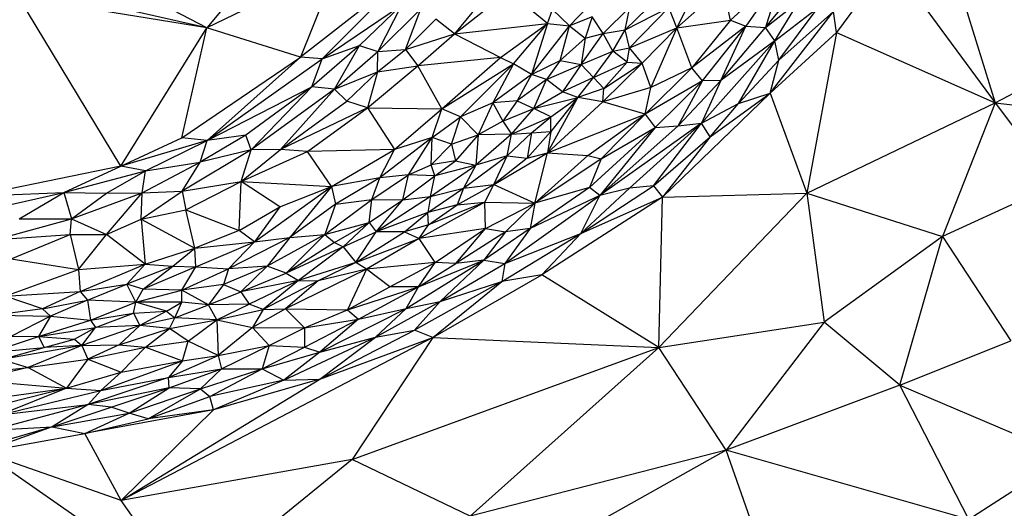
# Paper-space layout '_Isométrica' of a CAD drawing. Header units: millimetres. Extents: x -309 to 308, y -478 to -117.
# Tile 16 of 23: x 75 to 196, y -393 to -334. Entities that reach past the tile are written whole.
import ezdxf

# ---------------------------------------------------------------- set-up
doc = ezdxf.new("R2010")
doc.units = ezdxf.units.MM

psp = doc.layouts.new('_Isométrica')

# ---------------------------------------------------------------- linework, layer by layer
at = {"color": 7, "linetype": 'Continuous', "lineweight": 25}
for p, q in [((187.48, -321.22), (194.54, -343.96)), ((114.26, -327.03), (98.23, -334.79)), ((114.26, -327.03), (109.66, -338.39)), ((181.69, -326.49), (175.14, -335.37)), ((181.69, -326.49), (194.54, -343.96)), ((162.2, -333.86), (168.57, -328.06)), ((168.57, -328.06), (164.08, -334.61)), ((168.57, -328.06), (166.48, -334.74)), ((166.48, -334.74), (171.71, -328.36)), ((122.46, -328.42), (109.66, -338.39)), ((112.3, -338.59), (122.46, -328.42)), ((98.23, -334.79), (89.83, -330.41)), ((101.65, -330.69), (98.23, -334.79)), ((128.5, -335.55), (135.05, -330.36)), ((139.84, -334.28), (135.05, -330.36)), ((146.31, -330.62), (142.53, -334.55)), ((155.63, -334.81), (161.3, -329.77)), ((162.2, -333.86), (161.3, -329.77)), ((87.71, -351.69), (75.23, -331.05)), ((98.23, -334.79), (75.23, -331.05)), ((98.23, -334.79), (84.03, -331.58)), ((132.3, -330.9), (128.5, -335.55)), ((149.35, -335.06), (153.49, -331)), ((155.63, -334.81), (157.42, -331.31)), ((166.48, -334.74), (170.61, -331.55)), ((167.64, -336.37), (170.61, -331.55)), ((112.3, -338.59), (122, -332.01)), ((122, -332.01), (116.88, -336.94)), ((122, -332.01), (119.14, -337.7)), ((119.14, -337.7), (124.38, -332.47)), ((122.51, -337.44), (124.38, -332.47)), ((139.84, -334.28), (140.44, -332.56)), ((142.53, -334.55), (140.44, -332.56)), ((146.65, -335.47), (149.91, -332.28)), ((149.35, -335.06), (149.91, -332.28)), ((149.35, -335.06), (154.67, -332.31)), ((149.87, -337.25), (154.67, -332.31)), ((155.63, -334.81), (154.67, -332.31)), ((167.06, -342.79), (174.8, -332.79)), ((167.64, -336.37), (172.91, -332.3)), ((168.12, -338.75), (172.91, -332.3)), ((168.12, -338.75), (174.8, -332.79)), ((175.14, -335.37), (174.8, -332.79)), ((122.51, -337.44), (126.19, -333.75)), ((128.5, -335.55), (126.19, -333.75)), ((128.5, -335.55), (139.84, -334.28)), ((134.12, -338.41), (139.84, -334.28)), ((135.7, -339.21), (139.84, -334.28)), ((139.84, -334.28), (137.88, -340.49)), ((139.84, -334.28), (142.53, -334.55)), ((145.3, -333.45), (142.53, -334.55)), ((145.3, -333.45), (144.47, -336.04)), ((146.65, -335.47), (145.3, -333.45)), ((155.63, -334.81), (162.2, -333.86)), ((162.2, -333.86), (157.48, -339.68)), ((162.2, -333.86), (164.08, -334.61)), ((87.71, -351.69), (98.23, -334.79)), ((95.16, -348.24), (98.23, -334.79)), ((109.66, -338.39), (98.23, -334.79)), ((122.51, -337.44), (128.5, -335.55)), ((124.02, -339.42), (128.5, -335.55)), ((128.5, -335.55), (134.12, -338.41)), ((137.88, -340.49), (142.53, -334.55)), ((141.4, -338.8), (142.53, -334.55)), ((142.53, -334.55), (144.47, -336.04)), ((143.96, -339.26), (146.65, -335.47)), ((144.47, -336.04), (146.65, -335.47)), ((146.65, -335.47), (149.35, -335.06)), ((147.81, -337.66), (146.65, -335.47)), ((147.81, -337.66), (149.35, -335.06)), ((149.87, -337.25), (149.35, -335.06)), ((149.87, -337.25), (155.63, -334.81)), ((151.41, -339.12), (155.63, -334.81)), ((155.63, -334.81), (152.46, -342.07)), ((157.48, -339.68), (155.63, -334.81)), ((164.08, -334.61), (157.48, -339.68)), ((158.78, -341.28), (164.08, -334.61)), ((161.04, -341.23), (164.08, -334.61)), ((161.04, -341.23), (166.48, -334.74)), ((164.08, -334.61), (166.48, -334.74)), ((167.64, -336.37), (166.48, -334.74)), ((175.14, -335.37), (167.06, -342.79)), ((175.14, -335.37), (171.55, -355.01)), ((175.14, -335.37), (194.54, -343.96)), ((144.47, -336.04), (141.4, -338.8)), ((144.47, -336.04), (143.96, -339.26)), ((167.64, -336.37), (158.68, -346.46)), ((167.64, -336.37), (161.04, -341.23)), ((163.19, -344.06), (167.64, -336.37)), ((168.12, -338.75), (167.64, -336.37)), ((116.88, -336.94), (111.07, -342.01)), ((112.3, -338.59), (116.88, -336.94)), ((113.83, -342.3), (116.88, -336.94)), ((113.83, -342.3), (119.14, -337.7)), ((116.88, -336.94), (119.14, -337.7)), ((119.08, -340.16), (122.51, -337.44)), ((119.08, -340.16), (119.14, -337.7)), ((119.14, -337.7), (122.51, -337.44)), ((122.51, -337.44), (124.02, -339.42)), ((143.96, -339.26), (147.81, -337.66)), ((145.46, -340.85), (147.81, -337.66)), ((147.81, -337.66), (149.87, -337.25)), ((149.58, -339), (147.81, -337.66)), ((149.58, -339), (149.87, -337.25)), ((151.41, -339.12), (149.87, -337.25)), ((194.54, -343.96), (206.47, -337.6)), ((95.16, -348.24), (109.66, -338.39)), ((98.27, -348.58), (109.66, -338.39)), ((98.27, -348.58), (112.3, -338.59)), ((112.3, -338.59), (109.66, -338.39)), ((111.07, -342.01), (112.3, -338.59)), ((134.12, -338.41), (124.02, -339.42)), ((126.93, -344.68), (134.12, -338.41)), ((134.12, -338.41), (135.7, -339.21)), ((137.88, -340.49), (141.4, -338.8)), ((141.4, -338.8), (139.72, -341.13)), ((141.4, -338.8), (143.96, -339.26)), ((145.46, -340.85), (149.58, -339)), ((146.59, -343.84), (151.41, -339.12)), ((146.73, -342.19), (149.58, -339)), ((146.73, -342.19), (151.41, -339.12)), ((149.58, -339), (151.41, -339.12)), ((152.46, -342.07), (151.41, -339.12)), ((163.19, -344.06), (168.12, -338.75)), ((167.06, -342.79), (168.12, -338.75)), ((113.83, -342.3), (119.08, -340.16)), ((119.08, -340.16), (115.32, -343.75)), ((117.86, -344.56), (124.02, -339.42)), ((119.08, -340.16), (117.86, -344.56)), ((119.08, -340.16), (124.02, -339.42)), ((126.93, -344.68), (124.02, -339.42)), ((126.93, -344.68), (135.7, -339.21)), ((135.7, -339.21), (129.23, -345.66)), ((135.7, -339.21), (133.15, -343.95)), ((137.88, -340.49), (135.7, -339.21)), ((139.72, -341.13), (143.96, -339.26)), ((143.96, -339.26), (141.67, -342.62)), ((143.96, -339.26), (145.46, -340.85)), ((157.48, -339.68), (151.76, -345.35)), ((157.48, -339.68), (152.46, -342.07)), ((158.78, -341.28), (157.48, -339.68)), ((137.88, -340.49), (133.15, -343.95)), ((137.88, -340.49), (136.13, -343.7)), ((139.72, -341.13), (136.13, -343.7)), ((139.72, -341.13), (137.88, -340.49)), ((138.18, -344.66), (139.72, -341.13)), ((141.67, -342.62), (139.72, -341.13)), ((145.46, -340.85), (141.67, -342.62)), ((143.57, -343.31), (145.46, -340.85)), ((145.46, -340.85), (146.73, -342.19)), ((158.78, -341.28), (151.76, -345.35)), ((152.99, -346.96), (158.78, -341.28)), ((161.04, -341.23), (155.83, -346.76)), ((155.83, -346.76), (158.78, -341.28)), ((161.04, -341.23), (158.68, -346.46)), ((161.04, -341.23), (158.78, -341.28)), ((98.27, -348.58), (111.07, -342.01)), ((111.07, -342.01), (102.99, -347.92)), ((111.07, -342.01), (103.63, -349.71)), ((113.83, -342.3), (103.63, -349.71)), ((107.23, -349.67), (113.83, -342.3)), ((113.83, -342.3), (111.07, -342.01)), ((115.32, -343.75), (113.83, -342.3)), ((138.18, -344.66), (141.67, -342.62)), ((143.57, -343.31), (141.67, -342.62)), ((146.73, -342.19), (143.57, -343.31)), ((152.46, -342.07), (146.59, -343.84)), ((146.59, -343.84), (146.73, -342.19)), ((151.76, -345.35), (152.46, -342.07)), ((167.06, -342.79), (153.88, -355.49)), ((159.74, -348.11), (167.06, -342.79)), ((163.19, -344.06), (167.06, -342.79)), ((167.06, -342.79), (171.55, -355.01)), ((107.23, -349.67), (115.32, -343.75)), ((117.86, -344.56), (115.32, -343.75)), ((133.15, -343.95), (129.23, -345.66)), ((133.15, -343.95), (131.37, -347.85)), ((136.13, -343.7), (133.15, -343.95)), ((133.15, -343.95), (134.41, -346.22)), ((136.13, -343.7), (134.41, -346.22)), ((136.13, -343.7), (138.18, -344.66)), ((138.18, -344.66), (143.57, -343.31)), ((139.84, -350.08), (143.57, -343.31)), ((139.84, -350.08), (146.59, -343.84)), ((140.24, -345.68), (143.57, -343.31)), ((143.57, -343.31), (140.27, -347.48)), ((146.59, -343.84), (143.57, -343.31)), ((151.76, -345.35), (146.59, -343.84)), ((171.55, -355.01), (194.54, -343.96)), ((194.54, -343.96), (188.11, -360.27)), ((194.54, -343.96), (201.98, -353.92)), ((194.54, -343.96), (212.33, -345.99)), ((117.86, -344.56), (107.23, -349.67)), ((110.53, -349.89), (117.86, -344.56)), ((117.86, -344.56), (121.15, -349.67)), ((117.86, -344.56), (126.93, -344.68)), ((121.15, -349.67), (126.93, -344.68)), ((125.77, -348.21), (126.93, -344.68)), ((129.23, -345.66), (126.93, -344.68)), ((134.41, -346.22), (138.18, -344.66)), ((135.46, -347.78), (138.18, -344.66)), ((140.24, -345.68), (138.18, -344.66)), ((158.68, -346.46), (163.19, -344.06)), ((159.74, -348.11), (163.19, -344.06)), ((125.77, -348.21), (129.23, -345.66)), ((128.11, -349.01), (129.23, -345.66)), ((131.37, -347.85), (129.23, -345.66)), ((134.41, -346.22), (131.37, -347.85)), ((134.41, -346.22), (135.46, -347.78)), ((135.46, -347.78), (140.24, -345.68)), ((137.89, -347.64), (140.24, -345.68)), ((139.84, -350.08), (151.76, -345.35)), ((140.27, -347.48), (140.24, -345.68)), ((144.77, -350.41), (151.76, -345.35)), ((151.76, -345.35), (146.39, -350.81)), ((151.76, -345.35), (152.99, -346.96)), ((140.27, -347.48), (137.38, -350.72)), ((137.89, -347.64), (140.27, -347.48)), ((140.27, -347.48), (139.84, -350.08)), ((144.98, -354.31), (152.99, -346.96)), ((158.68, -346.46), (146.25, -355.3)), ((146.25, -355.3), (155.83, -346.76)), ((152.99, -346.96), (146.25, -355.3)), ((146.39, -350.81), (152.99, -346.96)), ((149.88, -354.39), (158.68, -346.46)), ((152.79, -354.1), (158.68, -346.46)), ((152.99, -346.96), (155.83, -346.76)), ((155.83, -346.76), (158.68, -346.46)), ((159.74, -348.11), (158.68, -346.46)), ((87.71, -351.69), (95.16, -348.24)), ((98.27, -348.58), (87.71, -351.69)), ((90.73, -352.26), (98.27, -348.58)), ((98.27, -348.58), (95.16, -348.24)), ((102.99, -347.92), (97.4, -351.21)), ((97.4, -351.21), (98.27, -348.58)), ((102.99, -347.92), (98.27, -348.58)), ((103.63, -349.71), (102.99, -347.92)), ((125.77, -348.21), (119.38, -353.11)), ((125.77, -348.21), (121.15, -349.67)), ((122.86, -352.74), (125.77, -348.21)), ((125.63, -351.55), (125.77, -348.21)), ((128.11, -349.01), (125.77, -348.21)), ((128.11, -349.01), (131.37, -347.85)), ((131.37, -347.85), (128.61, -351.03)), ((135.46, -347.78), (131.08, -351.56)), ((131.37, -347.85), (131.08, -351.56)), ((135.46, -347.78), (131.37, -347.85)), ((137.89, -347.64), (134.92, -350.43)), ((134.92, -350.43), (135.46, -347.78)), ((135.46, -347.78), (137.89, -347.64)), ((137.89, -347.64), (137.38, -350.72)), ((152.79, -354.1), (159.74, -348.11)), ((159.74, -348.11), (153.88, -355.49)), ((103.63, -349.71), (95.23, -354.75)), ((103.63, -349.71), (97.4, -351.21)), ((102.43, -353.56), (107.23, -349.67)), ((102.43, -353.56), (103.63, -349.71)), ((102.43, -353.56), (110.53, -349.89)), ((107.23, -349.67), (103.63, -349.71)), ((110.53, -349.89), (107.23, -349.67)), ((121.15, -349.67), (110.53, -349.89)), ((113.45, -354.19), (110.53, -349.89)), ((113.45, -354.19), (121.15, -349.67)), ((119.38, -353.11), (121.15, -349.67)), ((125.63, -351.55), (128.11, -349.01)), ((128.11, -349.01), (128.61, -351.03)), ((90.34, -354.94), (97.4, -351.21)), ((90.73, -352.26), (97.4, -351.21)), ((95.23, -354.75), (97.4, -351.21)), ((128.61, -351.03), (125.63, -351.55)), ((126.09, -352.89), (128.61, -351.03)), ((128.61, -351.03), (131.08, -351.56)), ((129.58, -354.38), (134.92, -350.43)), ((134.92, -350.43), (131.08, -351.56)), ((133.28, -353.95), (139.84, -350.08)), ((133.28, -353.95), (134.92, -350.43)), ((137.38, -350.72), (133.28, -353.95)), ((134.92, -350.43), (137.38, -350.72)), ((137.38, -350.72), (139.84, -350.08)), ((138.29, -356.23), (139.84, -350.08)), ((144.77, -350.41), (138.29, -356.23)), ((146.39, -350.81), (138.29, -356.23)), ((139.84, -350.08), (144.77, -350.41)), ((144.77, -350.41), (146.39, -350.81)), ((146.39, -350.81), (144.98, -354.31)), ((87.71, -351.69), (70.05, -355.33)), ((80.77, -354.93), (87.71, -351.69)), ((80.77, -354.93), (90.73, -352.26)), ((85.99, -354.99), (90.73, -352.26)), ((90.73, -352.26), (87.71, -351.69)), ((90.34, -354.94), (90.73, -352.26)), ((122.86, -352.74), (125.63, -351.55)), ((125.54, -355.42), (131.08, -351.56)), ((126.09, -352.89), (125.63, -351.55)), ((131.08, -351.56), (126.09, -352.89)), ((131.08, -351.56), (129.58, -354.38)), ((95.23, -354.75), (102.43, -353.56)), ((95.66, -357.04), (102.43, -353.56)), ((102.16, -359.57), (102.43, -353.56)), ((107.14, -356.65), (102.43, -353.56)), ((102.43, -353.56), (113.45, -354.19)), ((119.38, -353.11), (113.45, -354.19)), ((119.38, -353.11), (113.96, -356.36)), ((118.4, -355.79), (122.86, -352.74)), ((118.4, -355.79), (119.38, -353.11)), ((122.86, -352.74), (119.38, -353.11)), ((122.16, -355.82), (122.86, -352.74)), ((122.16, -355.82), (126.09, -352.89)), ((126.09, -352.89), (122.86, -352.74)), ((125.54, -355.42), (126.09, -352.89)), ((90.2, -358.18), (95.23, -354.75)), ((90.34, -354.94), (95.23, -354.75)), ((95.23, -354.75), (95.66, -357.04)), ((104.04, -360.95), (113.45, -354.19)), ((107.14, -356.65), (113.45, -354.19)), ((113.45, -354.19), (108.36, -360.42)), ((113.45, -354.19), (113.96, -356.36)), ((125.24, -357.37), (129.58, -354.38)), ((125.54, -355.42), (129.58, -354.38)), ((128.8, -356.42), (133.28, -353.95)), ((129.58, -354.38), (128.8, -356.42)), ((129.58, -354.38), (133.28, -353.95)), ((132.21, -356.08), (133.28, -353.95)), ((133.28, -353.95), (138.29, -356.23)), ((144.98, -354.31), (137.72, -359.31)), ((144.98, -354.31), (138.29, -356.23)), ((143.91, -359.94), (152.79, -354.1)), ((143.91, -359.94), (149.88, -354.39)), ((146.25, -355.3), (144.98, -354.31)), ((149.88, -354.39), (146.25, -355.3)), ((152.79, -354.1), (149.88, -354.39)), ((152.79, -354.1), (153.88, -355.49)), ((201.98, -353.92), (188.11, -360.27)), ((70.05, -355.33), (80.77, -354.93)), ((72.34, -356.82), (80.77, -354.93)), ((75.31, -358.14), (80.77, -354.93)), ((80.77, -354.93), (81.68, -358.12)), ((80.77, -354.93), (85.99, -354.99)), ((81.68, -358.12), (90.34, -354.94)), ((81.68, -358.12), (85.99, -354.99)), ((85.97, -360.03), (90.34, -354.94)), ((85.99, -354.99), (90.34, -354.94)), ((90.2, -358.18), (90.34, -354.94)), ((112.63, -360.06), (118.4, -355.79)), ((113.96, -356.36), (118.4, -355.79)), ((118.07, -358.56), (118.4, -355.79)), ((118.07, -358.56), (122.16, -355.82)), ((118.4, -355.79), (122.16, -355.82)), ((125.54, -355.42), (118.91, -359.72)), ((118.91, -359.72), (122.16, -355.82)), ((122.16, -355.82), (125.54, -355.42)), ((125.54, -355.42), (125.24, -357.37)), ((134.63, -363.58), (146.25, -355.3)), ((146.25, -355.3), (137.72, -359.31)), ((153.88, -355.49), (139.16, -364.97)), ((143.91, -359.94), (146.25, -355.3)), ((143.91, -359.94), (153.88, -355.49)), ((153.45, -373.83), (171.55, -355.01)), ((153.45, -373.83), (153.88, -355.49)), ((153.88, -355.49), (171.55, -355.01)), ((171.55, -355.01), (173.66, -370.76)), ((171.55, -355.01), (188.11, -360.27)), ((90.2, -358.18), (95.66, -357.04)), ((96.75, -361.7), (95.66, -357.04)), ((95.66, -357.04), (102.16, -359.57)), ((102.16, -359.57), (107.14, -356.65)), ((107.14, -356.65), (104.04, -360.95)), ((113.96, -356.36), (108.36, -360.42)), ((113.96, -356.36), (112.63, -360.06)), ((132.21, -356.08), (124.15, -360.53)), ((128.8, -356.42), (125.24, -357.37)), ((132.21, -356.08), (125.3, -358.86)), ((125.3, -358.86), (128.8, -356.42)), ((128.8, -356.42), (132.21, -356.08)), ((132.28, -359.33), (132.21, -356.08)), ((132.21, -356.08), (138.29, -356.23)), ((132.28, -359.33), (138.29, -356.23)), ((138.29, -356.23), (134.7, -359.73)), ((138.29, -356.23), (137.72, -359.31)), ((72.53, -360.65), (81.68, -358.12)), ((75.31, -358.14), (81.68, -358.12)), ((81.55, -360.06), (81.68, -358.12)), ((81.68, -358.12), (85.97, -360.03)), ((85.97, -360.03), (90.2, -358.18)), ((90.2, -358.18), (90.7, -363.68)), ((90.2, -358.18), (96.75, -361.7)), ((125.24, -357.37), (118.91, -359.72)), ((122.36, -359.7), (125.24, -357.37)), ((125.3, -358.86), (125.24, -357.37)), ((102.16, -359.57), (96.75, -361.7)), ((104.04, -360.95), (102.16, -359.57)), ((112.63, -360.06), (118.07, -358.56)), ((113.81, -361.03), (118.07, -358.56)), ((114.88, -361.57), (118.07, -358.56)), ((118.07, -358.56), (118.91, -359.72)), ((125.3, -358.86), (122.36, -359.7)), ((124.15, -360.53), (125.3, -358.86)), ((132.28, -359.33), (124.15, -360.53)), ((126.14, -363.46), (132.28, -359.33)), ((128.63, -363.58), (132.28, -359.33)), ((137.72, -359.31), (132.08, -363.2)), ((132.28, -359.33), (134.7, -359.73)), ((137.72, -359.31), (134.63, -363.58)), ((137.72, -359.31), (134.7, -359.73)), ((72.53, -360.65), (81.55, -360.06)), ((74.32, -363.03), (81.55, -360.06)), ((81.55, -360.06), (85.97, -360.03)), ((81.55, -360.06), (82.57, -364.33)), ((82.57, -364.33), (85.97, -360.03)), ((90.7, -363.68), (85.97, -360.03)), ((108.36, -360.42), (100.89, -364.24)), ((104.04, -360.95), (108.36, -360.42)), ((112.63, -360.06), (105.6, -363.91)), ((108.36, -360.42), (105.6, -363.91)), ((107.92, -364.77), (112.63, -360.06)), ((108.36, -360.42), (112.63, -360.06)), ((112.63, -360.06), (113.81, -361.03)), ((114.88, -361.57), (118.91, -359.72)), ((116.45, -363.48), (122.36, -359.7)), ((116.45, -363.48), (118.91, -359.72)), ((116.45, -363.48), (124.15, -360.53)), ((124.15, -360.53), (117.73, -364.29)), ((122.36, -359.7), (118.91, -359.72)), ((122.36, -359.7), (124.15, -360.53)), ((126.14, -363.46), (124.15, -360.53)), ((134.7, -359.73), (128.63, -363.58)), ((134.7, -359.73), (132.08, -363.2)), ((134.28, -365.77), (143.91, -359.94)), ((134.63, -363.58), (143.91, -359.94)), ((139.16, -364.97), (143.91, -359.94)), ((188.11, -360.27), (173.66, -370.76)), ((182.88, -378.47), (188.11, -360.27)), ((188.11, -360.27), (196.47, -373.02)), ((90.7, -363.68), (96.75, -361.7)), ((94.07, -363.92), (96.75, -361.7)), ((96.75, -361.7), (104.04, -360.95)), ((96.9, -364), (96.75, -361.7)), ((96.9, -364), (104.04, -360.95)), ((100.89, -364.24), (104.04, -360.95)), ((113.81, -361.03), (107.92, -364.77)), ((114.88, -361.57), (107.92, -364.77)), ((114.88, -361.57), (109.44, -365.67)), ((113.81, -361.03), (114.88, -361.57)), ((114.88, -361.57), (116.45, -363.48)), ((74.32, -363.03), (82.57, -364.33)), ((122.6, -369.1), (132.08, -363.2)), ((124.1, -366.43), (132.08, -363.2)), ((126.72, -368.23), (132.08, -363.2)), ((132.08, -363.2), (128.63, -363.58)), ((132.08, -363.2), (134.63, -363.58)), ((73.6, -367.56), (82.57, -364.33)), ((82.57, -364.33), (90.7, -363.68)), ((82.57, -364.33), (82.74, -366.99)), ((82.74, -366.99), (90.7, -363.68)), ((88.45, -366.1), (90.7, -363.68)), ((94.07, -363.92), (88.45, -366.1)), ((90.46, -366.73), (94.07, -363.92)), ((96.9, -364), (90.46, -366.73)), ((90.7, -363.68), (94.07, -363.92)), ((94.07, -363.92), (96.9, -364)), ((95.16, -366.85), (96.9, -364)), ((95.16, -366.85), (100.89, -364.24)), ((96.9, -364), (100.89, -364.24)), ((105.6, -363.91), (100.25, -366.14)), ((100.89, -364.24), (100.25, -366.14)), ((105.6, -363.91), (100.89, -364.24)), ((105.6, -363.91), (102.38, -367.05)), ((107.92, -364.77), (105.6, -363.91)), ((117.73, -364.29), (107.83, -369.13)), ((116.45, -363.48), (109.44, -365.67)), ((116.45, -363.48), (111.83, -365.69)), ((117.73, -364.29), (111.83, -365.69)), ((117.73, -364.29), (115.41, -369.24)), ((117.73, -364.29), (116.45, -363.48)), ((126.14, -363.46), (117.73, -364.29)), ((120.58, -366.44), (117.73, -364.29)), ((120.58, -366.44), (126.14, -363.46)), ((124.1, -366.43), (126.14, -363.46)), ((124.1, -366.43), (128.63, -363.58)), ((128.63, -363.58), (126.14, -363.46)), ((126.72, -368.23), (134.63, -363.58)), ((134.63, -363.58), (134.28, -365.77)), ((102.38, -367.05), (107.92, -364.77)), ((109.44, -365.67), (102.38, -367.05)), ((109.44, -365.67), (103.42, -368.55)), ((109.44, -365.67), (105.13, -369.2)), ((107.92, -364.77), (109.44, -365.67)), ((109.44, -365.67), (111.83, -365.69)), ((125.84, -372.64), (139.16, -364.97)), ((139.16, -364.97), (134.28, -365.77)), ((153.45, -373.83), (139.16, -364.97)), ((82.74, -366.99), (88.45, -366.1)), ((83.66, -368.08), (88.45, -366.1)), ((89.55, -368.31), (88.45, -366.1)), ((90.46, -366.73), (88.45, -366.1)), ((89.55, -368.31), (90.46, -366.73)), ((89.55, -368.31), (95.16, -366.85)), ((95.16, -366.85), (90.46, -366.73)), ((100.25, -366.14), (95.16, -366.85)), ((95.19, -368.31), (95.16, -366.85)), ((98.42, -368.63), (95.16, -366.85)), ((100.25, -366.14), (98.42, -368.63)), ((100.25, -366.14), (102.38, -367.05)), ((111.83, -365.69), (105.13, -369.2)), ((111.83, -365.69), (107.83, -369.13)), ((115.41, -369.24), (124.1, -366.43)), ((115.41, -369.24), (120.58, -366.44)), ((116.75, -370.37), (124.1, -366.43)), ((124.1, -366.43), (120.58, -366.44)), ((122.6, -369.1), (124.1, -366.43)), ((134.28, -365.77), (123.62, -371.73)), ((125.84, -372.64), (134.28, -365.77)), ((126.72, -368.23), (134.28, -365.77)), ((73.6, -367.56), (82.74, -366.99)), ((78.16, -369.14), (73.6, -367.56)), ((82.74, -366.99), (78.16, -369.14)), ((82.74, -366.99), (83.66, -368.08)), ((98.42, -368.63), (102.38, -367.05)), ((102.38, -367.05), (103.42, -368.55)), ((78.16, -369.14), (72.47, -369.88)), ((78.16, -369.14), (83.66, -368.08)), ((78.16, -369.14), (79.13, -370.02)), ((83.66, -368.08), (79.13, -370.02)), ((83.66, -368.08), (84.01, -370.5)), ((89.55, -368.31), (83.66, -368.08)), ((84.01, -370.5), (89.55, -368.31)), ((89.28, -369.67), (89.55, -368.31)), ((93.32, -369.42), (89.55, -368.31)), ((95.19, -368.31), (89.55, -368.31)), ((93.32, -369.42), (95.19, -368.31)), ((94.33, -370.21), (95.19, -368.31)), ((94.33, -370.21), (98.42, -368.63)), ((98.42, -368.63), (95.19, -368.31)), ((103.42, -368.55), (98.42, -368.63)), ((99.45, -370.47), (98.42, -368.63)), ((99.45, -370.47), (103.42, -368.55)), ((99.45, -370.47), (105.13, -369.2)), ((105.13, -369.2), (103.42, -368.55)), ((107.83, -369.13), (103.79, -371.42)), ((105.13, -369.2), (103.79, -371.42)), ((105.13, -369.2), (107.83, -369.13)), ((107.83, -369.13), (110.16, -371.43)), ((107.83, -369.13), (115.41, -369.24)), ((110.16, -371.43), (115.41, -369.24)), ((112.04, -374.44), (122.6, -369.1)), ((115.41, -369.24), (116.75, -370.37)), ((116.75, -370.37), (122.6, -369.1)), ((118.84, -372.59), (126.72, -368.23)), ((118.84, -372.59), (122.6, -369.1)), ((122.6, -369.1), (126.72, -368.23)), ((123.62, -371.73), (126.72, -368.23)), ((72.47, -369.88), (79.13, -370.02)), ((79.13, -370.02), (74.36, -372.48)), ((79.13, -370.02), (77.66, -372.5)), ((79.13, -370.02), (84.01, -370.5)), ((84.01, -370.5), (89.28, -369.67)), ((84.64, -371.41), (89.28, -369.67)), ((89.28, -369.67), (93.32, -369.42)), ((89.28, -369.67), (90.06, -371.15)), ((93.32, -369.42), (90.06, -371.15)), ((94.33, -370.21), (90.06, -371.15)), ((93.32, -369.42), (94.33, -370.21)), ((93.66, -371.53), (94.33, -370.21)), ((93.66, -371.53), (99.45, -370.47)), ((99.45, -370.47), (94.33, -370.21)), ((95.93, -373.06), (99.45, -370.47)), ((99.45, -370.47), (99.6, -374.81)), ((99.45, -370.47), (103.79, -371.42)), ((110.15, -373.79), (116.75, -370.37)), ((110.16, -371.43), (116.75, -370.37)), ((116.75, -370.37), (112.04, -374.44)), ((77.66, -372.5), (84.01, -370.5)), ((77.66, -372.5), (84.64, -371.41)), ((82.05, -372.83), (84.64, -371.41)), ((90.06, -371.15), (82.97, -373.59)), ((82.97, -373.59), (84.64, -371.41)), ((84.01, -370.5), (84.64, -371.41)), ((90.06, -371.15), (84.64, -371.41)), ((90.06, -371.15), (87.53, -373.51)), ((87.53, -373.51), (93.66, -371.53)), ((93.66, -371.53), (90.06, -371.15)), ((90.75, -373.8), (93.66, -371.53)), ((95.93, -373.06), (93.66, -371.53)), ((103.79, -371.42), (99.6, -374.81)), ((103.79, -371.42), (105.84, -373.62)), ((103.79, -371.42), (110.16, -371.43)), ((105.84, -373.62), (110.16, -371.43)), ((110.16, -371.43), (110.15, -373.79)), ((153.45, -373.83), (173.66, -370.76)), ((173.66, -370.76), (161.68, -386.39)), ((182.88, -378.47), (173.66, -370.76)), ((71.79, -374.44), (77.66, -372.5)), ((74.36, -372.48), (77.66, -372.5)), ((77.66, -372.5), (78.37, -373.83)), ((77.66, -372.5), (82.05, -372.83)), ((78.37, -373.83), (82.05, -372.83)), ((82.05, -372.83), (82.97, -373.59)), ((125.84, -372.64), (87.77, -392.55)), ((107.64, -377.86), (118.84, -372.59)), ((112.04, -374.44), (118.84, -372.59)), ((112.05, -377.7), (123.62, -371.73)), ((112.05, -377.7), (118.84, -372.59)), ((112.05, -377.7), (125.84, -372.64)), ((125.84, -372.64), (115.97, -387.54)), ((118.84, -372.59), (123.62, -371.73)), ((125.84, -372.64), (123.62, -371.73)), ((125.84, -372.64), (153.45, -373.83)), ((71.79, -374.44), (78.37, -373.83)), ((82.97, -373.59), (73.19, -375.3)), ((73.19, -375.3), (78.37, -373.83)), ((82.97, -373.59), (76.39, -376.3)), ((82.97, -373.59), (78.37, -373.83)), ((82.97, -373.59), (87.53, -373.51)), ((82.97, -373.59), (83.7, -375.26)), ((87.53, -373.51), (83.7, -375.26)), ((83.7, -375.26), (90.75, -373.8)), ((87.53, -373.51), (90.75, -373.8)), ((87.77, -376.88), (90.75, -373.8)), ((90.75, -373.8), (95.93, -373.06)), ((90.75, -373.8), (95.25, -375.49)), ((95.25, -375.49), (95.93, -373.06)), ((99.6, -374.81), (95.93, -373.06)), ((99.6, -374.81), (105.84, -373.62)), ((100.01, -376.44), (105.84, -373.62)), ((105.84, -373.62), (105.01, -376.45)), ((105.01, -376.45), (110.15, -373.79)), ((105.84, -373.62), (110.15, -373.79)), ((110.15, -373.79), (112.04, -374.44)), ((115.97, -387.54), (153.45, -373.83)), ((153.45, -373.83), (130.39, -394.44)), ((161.68, -386.39), (153.45, -373.83)), ((182.88, -378.47), (196.47, -373.02)), ((73.19, -375.3), (76.39, -376.3)), ((76.39, -376.3), (83.7, -375.26)), ((83.7, -375.26), (81.08, -378.83)), ((83.7, -375.26), (87.77, -376.88)), ((93.53, -377.51), (99.6, -374.81)), ((95.25, -375.49), (99.6, -374.81)), ((99.6, -374.81), (100.01, -376.44)), ((105.01, -376.45), (112.04, -374.44)), ((112.04, -374.44), (107.64, -377.86)), ((66.82, -377.35), (76.39, -376.3)), ((76.39, -376.3), (69.84, -377.83)), ((76.39, -376.3), (81.08, -378.83)), ((85.28, -379.11), (95.25, -375.49)), ((87.77, -376.88), (95.25, -375.49)), ((95.25, -375.49), (93.53, -377.51)), ((93.53, -377.51), (100.01, -376.44)), ((93.63, -378.76), (100.01, -376.44)), ((100.01, -376.44), (97.46, -378.91)), ((97.46, -378.91), (105.01, -376.45)), ((98.59, -379.82), (105.01, -376.45)), ((100.01, -376.44), (105.01, -376.45)), ((105.01, -376.45), (107.64, -377.86)), ((81.08, -378.83), (87.77, -376.88)), ((93.53, -377.51), (83.72, -380.82)), ((85.28, -379.11), (87.77, -376.88)), ((85.28, -379.11), (93.53, -377.51)), ((87.77, -392.55), (112.05, -377.7)), ((93.63, -378.76), (93.53, -377.51)), ((112.05, -377.7), (99.04, -381.45)), ((107.64, -377.86), (112.05, -377.7)), ((69.84, -377.83), (81.08, -378.83)), ((71.97, -380.08), (81.08, -378.83)), ((81.08, -378.83), (72.96, -382.07)), ((81.08, -378.83), (73.86, -380.65)), ((81.08, -378.83), (85.28, -379.11)), ((93.63, -378.76), (83.72, -380.82)), ((86.55, -381.13), (93.63, -378.76)), ((88.73, -381.87), (93.63, -378.76)), ((97.46, -378.91), (93.63, -378.76)), ((107.64, -377.86), (98.59, -379.82)), ((107.64, -377.86), (99.04, -381.45)), ((182.88, -378.47), (161.68, -386.39)), ((191.31, -394.85), (182.88, -378.47)), ((182.88, -378.47), (203.34, -387.13)), ((72.96, -382.07), (85.28, -379.11)), ((83.72, -380.82), (85.28, -379.11)), ((88.73, -381.87), (97.46, -378.91)), ((91.07, -382.58), (97.46, -378.91)), ((91.07, -382.58), (98.59, -379.82)), ((97.46, -378.91), (98.59, -379.82)), ((99.04, -381.45), (98.59, -379.82)), ((83.72, -380.82), (72.18, -383.92)), ((72.96, -382.07), (83.72, -380.82)), ((83.72, -380.82), (79.32, -383.55)), ((79.32, -383.55), (86.55, -381.13)), ((86.55, -381.13), (83.72, -380.82)), ((88.73, -381.87), (86.55, -381.13)), ((79.32, -383.55), (88.73, -381.87)), ((99.04, -381.45), (83.34, -384.34)), ((83.34, -384.34), (88.73, -381.87)), ((87.77, -392.55), (99.04, -381.45)), ((91.07, -382.58), (88.73, -381.87)), ((99.04, -381.45), (91.07, -382.58)), ((79.32, -383.55), (68.76, -386.63)), ((79.32, -383.55), (70.84, -386.6)), ((72.18, -383.92), (79.32, -383.55)), ((79.32, -383.55), (83.34, -384.34)), ((83.34, -384.34), (91.07, -382.58)), ((70.84, -386.6), (83.34, -384.34)), ((87.77, -392.55), (83.34, -384.34)), ((95.79, -403.96), (70.84, -386.6)), ((87.77, -392.55), (70.84, -386.6)), ((161.68, -386.39), (130.39, -394.44)), ((161.68, -386.39), (137.55, -399.9)), ((168.76, -406.43), (161.68, -386.39)), ((191.31, -394.85), (161.68, -386.39)), ((203.34, -387.13), (191.31, -394.85)), ((115.97, -387.54), (87.77, -392.55)), ((115.97, -387.54), (95.79, -403.96)), ((130.39, -394.44), (115.97, -387.54)), ((95.79, -403.96), (87.77, -392.55))]:
    psp.add_line(p, q, dxfattribs=at)

doc.saveas('drawing.dxf')
